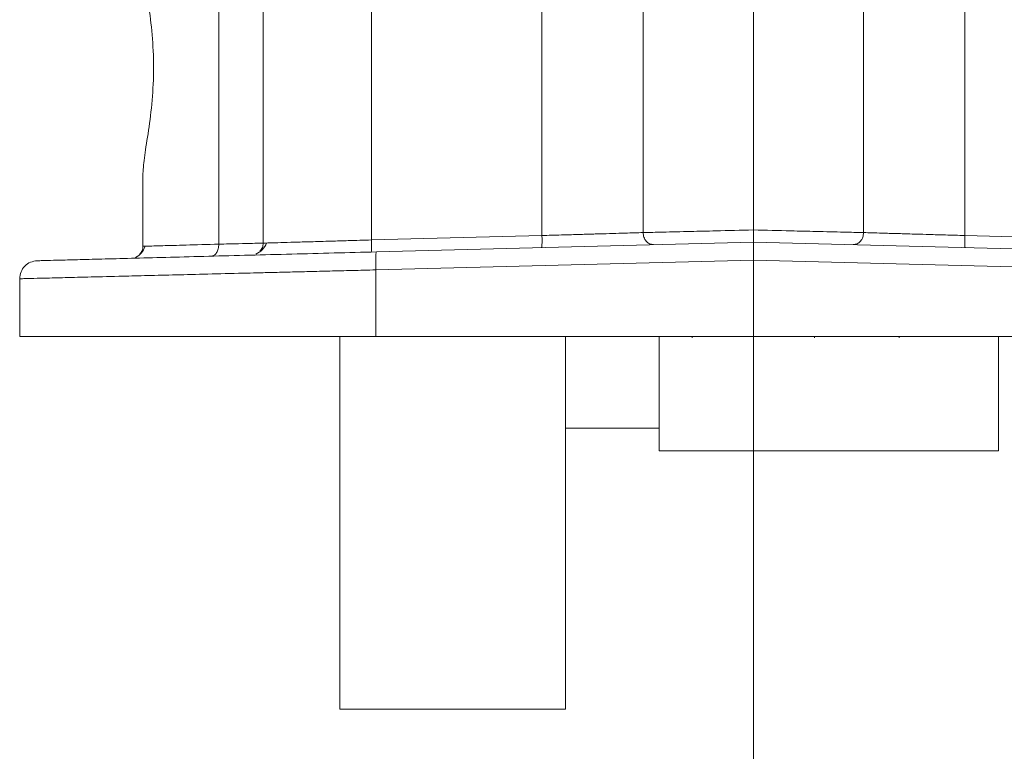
# Model space of a CAD drawing. Header units: inches. Extents: x 0.3 to 33.9, y 0.2 to 21.7.
# Tile 3 of 22: x 5.1 to 8.4, y 5.4 to 7.8. Entities that reach past the tile are written whole.
import ezdxf

# ---------------------------------------------------------------- set-up
doc = ezdxf.new("R2010")
doc.units = ezdxf.units.IN
doc.header["$MEASUREMENT"] = 0
doc.layers.add('SLD-0', color=7, linetype='Continuous', lineweight=15)

msp = doc.modelspace()

# ---------------------------------------------------------------- linework, layer by layer
at = {"color": 7, "linetype": 'Continuous', "lineweight": 15}
for p, q in [((6.86865, 7.06721), (6.86865, 8.14379)), ((8.27481, 8.14379), (8.27481, 7.06721)), ((7.20514, 8.03341), (7.20514, 7.07695)), ((7.93832, 8.03341), (7.93832, 7.07695)), ((5.79383, 7.03842), (5.79383, 7.9092)), ((5.94173, 7.8616), (5.94173, 7.04194)), ((6.30184, 7.83677), (6.30184, 7.05237)), ((5.54173, 7.03147), (5.54173, 7.27348)), ((5.5416, 7.23554), (5.54173, 7.23567)), ((6.30184, 7.05237), (6.86865, 7.06721)), ((7.57173, 7.04566), (6.31788, 7.01283)), ((8.82558, 7.01283), (7.57173, 7.04566)), ((8.27481, 7.06721), (8.84162, 7.05237)), ((5.55231, 7.03176), (5.54173, 7.03147)), ((7.57173, 6.98572), (6.31631, 6.95285)), ((8.82715, 6.95285), (7.57173, 6.98572)), ((7.57173, 6.73117), (7.57173, 6.98572)), ((6.31631, 6.73117), (6.31631, 6.95285)), ((5.13173, 6.73117), (5.13173, 6.92332)), ((6.19673, 6.73117), (6.19673, 5.49117)), ((7.57173, 6.73117), (6.31631, 6.73117)), ((6.94673, 6.73117), (6.94673, 5.49117)), ((7.25873, 6.73117), (7.25873, 6.35067)), ((7.36823, 6.73117), (7.36823, 6.72714)), ((8.82715, 6.73117), (7.57173, 6.73117)), ((7.77523, 6.72714), (7.77523, 6.73117)), ((8.05623, 6.73117), (8.05623, 6.72715)), ((8.38673, 6.73117), (8.38673, 6.35067)), ((6.94673, 6.42617), (7.25873, 6.42617)), ((7.25873, 6.35067), (8.38673, 6.35067)), ((6.19673, 5.49117), (6.94673, 5.49117))]:
    msp.add_line(p, q, dxfattribs=at)
for points, knots in [([(5.54173, 7.97885), (5.54308, 7.96032), (5.54577, 7.92339), (5.56058, 7.83744), (5.57343, 7.73684), (5.57884, 7.62617), (5.57343, 7.5155), (5.56058, 7.41489), (5.54577, 7.32895), (5.54308, 7.29201), (5.54173, 7.27348)], [0, 0, 0, 0, 0.1260408, 0.251244, 0.3758357, 0.5000001, 0.6241644, 0.748756, 0.8739592, 1, 1, 1, 1]), ([(6.86865, 7.06721), (6.89019, 7.06783), (6.92988, 7.06897), (6.97661, 7.07031), (7.00806, 7.07123), (7.02762, 7.0718), (7.04445, 7.07229), (7.08563, 7.07349), (7.14582, 7.07522), (7.18602, 7.07639), (7.20514, 7.07695)], [0, 0, 0, 0, 0.1638753, 0.3019341, 0.361302, 0.414199, 0.4606238, 0.5005765, 0.7624537, 1, 1, 1, 1]), ([(7.20514, 7.07695), (7.22617, 7.07745), (7.27021, 7.0785), (7.35551, 7.08052), (7.45731, 7.08297), (7.52966, 7.08468), (7.57173, 7.08567)], [0, 0, 0, 0, 0.2387463, 0.50002, 0.7092209, 1, 1, 1, 1]), ([(7.20514, 7.07695), (7.20572, 7.07164), (7.20687, 7.06104), (7.21481, 7.04765), (7.22621, 7.03854), (7.23508, 7.03749), (7.23951, 7.03696)], [0, 0, 0, 0, 0.2501851, 0.4999998, 0.7498155, 1, 1, 1, 1]), ([(7.57173, 7.04566), (7.57172, 7.04586), (7.57171, 7.04631), (7.57169, 7.05188), (7.57168, 7.05918), (7.57169, 7.06667), (7.57169, 7.07566), (7.57169, 7.08227), (7.57169, 7.08567)], [0, 0, 0, 0, 0.1954339, 0.4269913, 0.556484, 0.6951489, 0.8431017, 1, 1, 1, 1]), ([(7.57173, 7.08567), (7.61381, 7.08468), (7.68615, 7.08297), (7.78795, 7.08052), (7.87326, 7.0785), (7.9173, 7.07745), (7.93832, 7.07695)], [0, 0, 0, 0, 0.2907764, 0.49998, 0.761252, 1, 1, 1, 1]), ([(7.93832, 7.07695), (7.93775, 7.07164), (7.93659, 7.06104), (7.92865, 7.04765), (7.91725, 7.03854), (7.90839, 7.03749), (7.90395, 7.03696)], [0, 0, 0, 0, 0.25018502, 0.49999981, 0.74981489, 1, 1, 1, 1]), ([(7.93832, 7.07695), (7.95734, 7.07639), (7.98142, 7.0757), (8.01819, 7.07463), (8.03867, 7.07404), (8.06068, 7.0734), (8.08609, 7.07267), (8.11802, 7.07174), (8.16003, 7.07051), (8.21358, 7.06897), (8.25327, 7.06783), (8.27481, 7.06721)], [0, 0, 0, 0, 0.2373812, 0.3006968, 0.365545, 0.4319247, 0.4998369, 0.5861313, 0.6982709, 0.8362354, 1, 1, 1, 1]), ([(5.94173, 7.04194), (5.94002, 7.0419), (5.93655, 7.04181), (5.90769, 7.04111), (5.86189, 7.04003), (5.81675, 7.03897), (5.79383, 7.03842)], [0, 0, 0, 0, 0.2380208, 0.4840264, 0.7380188, 1, 1, 1, 1]), ([(5.9542, 7.04268), (5.94922, 7.03438), (5.93887, 7.01712), (5.9244, 7.00913), (5.91689, 7.00498)], [0, 0, 0, 0, 0.481255, 1, 1, 1, 1]), ([(5.93081, 7.01469), (5.93389, 7.01858), (5.94021, 7.02658), (5.94122, 7.03673), (5.94173, 7.04194)], [0, 0, 0, 0, 0.4869179, 1, 1, 1, 1]), ([(5.94173, 7.04194), (5.94241, 7.04197), (5.94339, 7.042), (5.95359, 7.04229), (5.95682, 7.04239)], [0, 0, 0, 0, 0.6827831, 1, 1, 1, 1]), ([(6.30184, 7.05237), (6.30195, 7.04713), (6.30216, 7.03666), (6.30202, 7.02345), (6.30157, 7.0142), (6.30106, 7.01299), (6.3008, 7.01238)], [0, 0, 0, 0, 0.2499994, 0.4999989, 0.7500004, 1, 1, 1, 1]), ([(6.8676, 7.02722), (6.86786, 7.02783), (6.86838, 7.02904), (6.86883, 7.03829), (6.86897, 7.0515), (6.86876, 7.06197), (6.86865, 7.06721)], [0, 0, 0, 0, 0.2499992, 0.500002, 0.7500015, 1, 1, 1, 1]), ([(7.57173, 6.98572), (7.57173, 6.9936), (7.57174, 7.0093), (7.57173, 7.02888), (7.57174, 7.03986), (7.57174, 7.04488), (7.57173, 7.0454), (7.57173, 7.04566)], [0, 0, 0, 0, 0.250732, 0.4991348, 0.7346551, 0.8637228, 1, 1, 1, 1]), ([(8.27481, 7.06721), (8.27471, 7.06197), (8.2745, 7.0515), (8.27464, 7.03829), (8.27509, 7.02904), (8.2756, 7.02783), (8.27586, 7.02722)], [0, 0, 0, 0, 0.2499985, 0.499998, 0.7500008, 1, 1, 1, 1]), ([(6.31788, 7.01283), (6.27104, 7.0116), (6.176, 7.00911), (6.03471, 7.00541), (5.89427, 7.00173), (5.75822, 6.99817), (5.63022, 6.99482), (5.51444, 6.99179), (5.41376, 6.98915), (5.33049, 6.98697), (5.26635, 6.98529), (5.22193, 6.98413), (5.19504, 6.98342), (5.19177, 6.98334), (5.19016, 6.9833)], [0, 0, 0, 0, 0.0780394, 0.1583242, 0.2407101, 0.3262914, 0.4128019, 0.5000535, 0.5873113, 0.6738107, 0.7593637, 0.8417373, 0.9219918, 1, 1, 1, 1]), ([(5.54934, 7.03205), (5.54575, 7.02383), (5.53834, 7.00685), (5.5243, 6.99875), (5.51706, 6.99457)], [0, 0, 0, 0, 0.484096, 1, 1, 1, 1]), ([(5.53162, 7.00544), (5.53436, 7.00895), (5.54033, 7.01657), (5.54124, 7.02625), (5.54173, 7.03147)], [0, 0, 0, 0, 0.4604586, 1, 1, 1, 1]), ([(5.76833, 6.99844), (5.77175, 6.99913), (5.77859, 7.00052), (5.78711, 7.00971), (5.79288, 7.02289), (5.79354, 7.03324), (5.79387, 7.03842)], [0, 0, 0, 0, 0.2501832, 0.5000216, 0.7498456, 1, 1, 1, 1]), ([(6.31631, 6.95285), (6.31615, 6.9607), (6.31584, 6.97641), (6.31605, 6.99622), (6.31672, 7.01009), (6.31749, 7.01192), (6.31788, 7.01283)], [0, 0, 0, 0, 0.2499994, 0.5000005, 0.750001, 1, 1, 1, 1]), ([(5.13173, 6.92332), (5.1326, 6.93105), (5.13435, 6.94651), (5.14778, 6.96613), (5.16705, 6.98008), (5.18246, 6.98222), (5.19016, 6.9833)], [0, 0, 0, 0, 0.2499996, 0.4999997, 0.7499998, 1, 1, 1, 1]), ([(6.31631, 6.95285), (6.28987, 6.95219), (6.23857, 6.95091), (6.16458, 6.94907), (6.096, 6.94737), (6.03288, 6.94579), (5.97521, 6.94435), (5.92291, 6.94304), (5.84964, 6.94121), (5.7578, 6.93893), (5.65189, 6.93629), (5.55771, 6.93394), (5.46164, 6.93154), (5.36734, 6.9292), (5.2807, 6.92706), (5.21344, 6.92539), (5.16622, 6.9242), (5.13707, 6.92346), (5.1335, 6.92336), (5.13173, 6.92332)], [0, 0, 0, 0, 0.04190968, 0.08131538, 0.1182168, 0.15261389, 0.18450664, 0.21389478, 0.24077828, 0.31015276, 0.3765061, 0.43983802, 0.50014845, 0.58699728, 0.67242929, 0.75644497, 0.8390449, 0.92022969, 1, 1, 1, 1]), ([(6.31631, 6.73117), (6.26376, 6.73117), (6.15866, 6.73117), (6.00486, 6.73117), (5.85701, 6.73117), (5.71756, 6.73117), (5.58874, 6.73117), (5.47259, 6.73117), (5.37098, 6.73117), (5.28555, 6.73117), (5.21755, 6.73117), (5.16855, 6.73117), (5.13752, 6.73117), (5.13366, 6.73117), (5.13173, 6.73117)], [0, 0, 0, 0, 0.0833334, 0.1666667, 0.25, 0.3333333, 0.4166666, 0.5, 0.5833334, 0.6666667, 0.75, 0.8333333, 0.9166667, 1, 1, 1, 1])]:
    msp.add_open_spline(points, degree=3, knots=knots, dxfattribs=at)
at = {"color": 8, "linetype": 'Continuous', "lineweight": 15}
for points, knots in [([(5.95682, 7.04239), (5.96001, 7.04248), (5.96918, 7.04275), (5.99892, 7.04361), (6.03604, 7.04467), (6.07124, 7.04569), (6.09986, 7.04652), (6.13206, 7.04745), (6.17337, 7.04865), (6.22976, 7.05029), (6.27586, 7.05162), (6.30184, 7.05237)], [0, 0, 0, 0, 0.0819442, 0.2355093, 0.3929383, 0.4661841, 0.5431014, 0.6236903, 0.7079504, 0.8354142, 1, 1, 1, 1]), ([(5.79383, 7.03842), (5.75545, 7.03737), (5.68063, 7.0353), (5.60354, 7.03317), (5.5596, 7.03196), (5.55381, 7.0318), (5.55231, 7.03176)], [0, 0, 0, 0, 0.3053156, 0.5952237, 0.8950515, 1, 1, 1, 1])]:
    msp.add_open_spline(points, degree=3, knots=knots, dxfattribs=at)
at = {"layer": 'SLD-0'}
msp.add_line((7.57173, 18.21537), (7.57173, 4.4398), dxfattribs=at)

doc.saveas('drawing.dxf')
